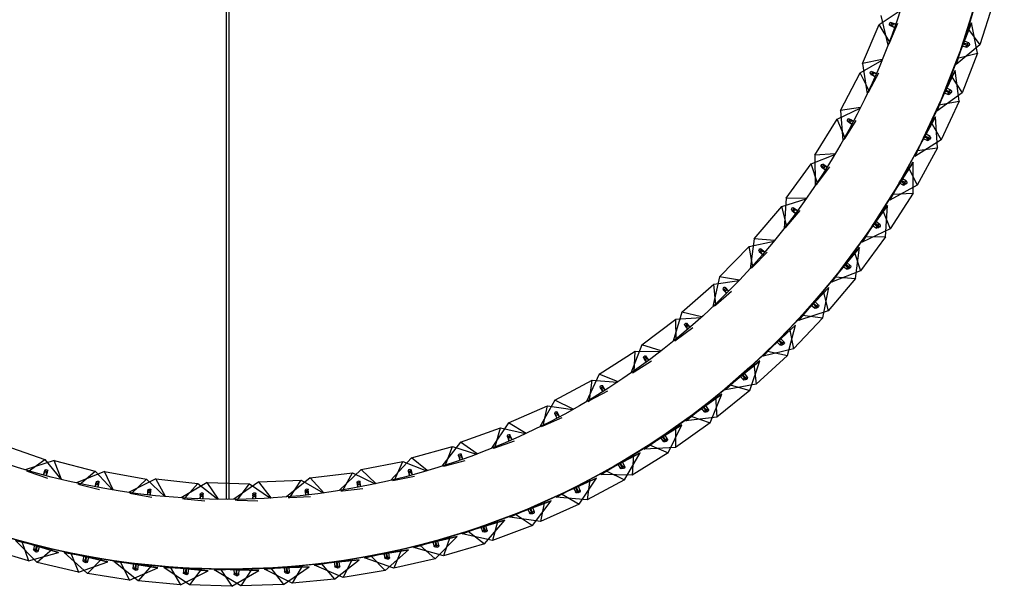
# Model space of a CAD drawing. Header units: millimetres. Extents: x 64 to 119, y 89 to 269.
# Tile 2 of 21: x 94 to 119, y 89 to 103. Entities that reach past the tile are written whole.
import ezdxf

# ---------------------------------------------------------------- set-up
doc = ezdxf.new("R2010")
doc.units = ezdxf.units.MM

msp = doc.modelspace()

# ---------------------------------------------------------------- linework, layer by layer
at = {"color": 7, "linetype": 'Continuous', "lineweight": 25}
for p, q in [((99.056, 105.993), (99.056, 91.242)), ((99.131, 91.242), (99.131, 105.993)), ((118.104, 104.43), (117.672, 103.07)), ((118.305, 103.675), (117.982, 102.657)), ((115.452, 103.161), (115.978, 103.519)), ((115.494, 103.39), (115.671, 102.649)), ((117.382, 102.156), (117.814, 103.516)), ((115.029, 102.181), (115.452, 103.161)), ((115.718, 102.719), (115.452, 103.161)), ((115.718, 102.719), (115.923, 103.194)), ((115.724, 103.138), (115.837, 103.1)), ((115.862, 103.17), (115.735, 103.214)), ((115.749, 103.128), (115.834, 103.092)), ((115.859, 103.163), (115.792, 103.191)), ((117.769, 103.209), (117.25, 101.88)), ((117.42, 102.316), (117.769, 103.209)), ((117.92, 102.442), (117.769, 103.209)), ((117.672, 103.07), (117.382, 102.156)), ((117.672, 103.07), (117.982, 102.657)), ((115.7, 102.677), (115.718, 102.719)), ((117.982, 102.657), (117.382, 102.156)), ((117.532, 102.629), (117.555, 102.7)), ((117.532, 102.629), (117.646, 102.593)), ((117.682, 102.66), (117.555, 102.701)), ((117.561, 102.677), (117.589, 102.746)), ((117.561, 102.677), (117.686, 102.628)), ((117.7, 102.703), (117.589, 102.747)), ((117.42, 102.316), (117.92, 102.442)), ((117.92, 102.442), (117.532, 101.448)), ((114.97, 101.954), (115.522, 102.272)), ((115.529, 102.289), (115.029, 102.181)), ((115.029, 102.181), (115.151, 101.427)), ((116.901, 100.987), (117.42, 102.316)), ((114.476, 101.009), (114.97, 101.954)), ((115.203, 101.495), (114.97, 101.954)), ((115.203, 101.495), (115.442, 101.952)), ((115.24, 101.912), (115.35, 101.865)), ((115.38, 101.934), (115.257, 101.987)), ((115.264, 101.9), (115.346, 101.857)), ((115.376, 101.926), (115.312, 101.96)), ((117.356, 102.012), (116.752, 100.719)), ((117.25, 101.88), (116.901, 100.987)), ((116.95, 101.144), (117.356, 102.012)), ((117.25, 101.88), (117.532, 101.448)), ((117.457, 101.237), (117.356, 102.012)), ((115.182, 101.454), (115.203, 101.495)), ((117.532, 101.448), (116.901, 100.987)), ((117.082, 101.449), (117.109, 101.519)), ((117.082, 101.449), (117.193, 101.405)), ((117.234, 101.47), (117.109, 101.519)), ((117.114, 101.495), (117.146, 101.562)), ((117.114, 101.495), (117.235, 101.438)), ((117.254, 101.512), (117.146, 101.563)), ((116.346, 99.851), (116.95, 101.144)), ((116.95, 101.144), (117.457, 101.237)), ((117.457, 101.237), (117.005, 100.27)), ((114.4, 100.788), (114.974, 101.063)), ((114.982, 101.079), (114.476, 101.009)), ((114.476, 101.009), (114.541, 100.249)), ((113.836, 99.882), (114.4, 100.788)), ((114.598, 100.312), (114.4, 100.788)), ((114.598, 100.312), (114.871, 100.75)), ((114.666, 100.725), (114.772, 100.67)), ((114.807, 100.736), (114.688, 100.798)), ((114.689, 100.711), (114.768, 100.662)), ((114.803, 100.729), (114.741, 100.768)), ((116.865, 100.844), (116.179, 99.594)), ((116.752, 100.719), (116.346, 99.851)), ((116.404, 100.004), (116.865, 100.844)), ((116.752, 100.719), (117.005, 100.27)), ((116.916, 100.065), (116.865, 100.844)), ((116.591, 100.344), (116.627, 100.409)), ((116.732, 100.352), (116.627, 100.41)), ((114.574, 100.273), (114.598, 100.312)), ((117.005, 100.27), (116.346, 99.851)), ((116.556, 100.301), (116.587, 100.368)), ((116.556, 100.3), (116.664, 100.25)), ((116.709, 100.312), (116.588, 100.368)), ((116.591, 100.344), (116.708, 100.28)), ((113.744, 99.667), (114.337, 99.899)), ((114.346, 99.914), (113.836, 99.882)), ((115.718, 98.753), (116.404, 100.004)), ((116.916, 100.065), (116.403, 99.129)), ((116.404, 100.004), (116.916, 100.065)), ((113.114, 98.805), (113.744, 99.667)), ((113.906, 99.177), (113.744, 99.667)), ((113.836, 99.882), (113.844, 99.119)), ((114.146, 99.585), (114.032, 99.656)), ((116.301, 99.711), (115.535, 98.507)), ((115.786, 98.902), (116.301, 99.711)), ((116.301, 98.93), (116.301, 99.711)), ((113.906, 99.177), (114.211, 99.594)), ((114.005, 99.585), (114.106, 99.522)), ((114.027, 99.569), (114.101, 99.514)), ((114.141, 99.578), (114.082, 99.621)), ((116.179, 99.594), (115.718, 98.753)), ((116.179, 99.594), (116.403, 99.129)), ((113.879, 99.14), (113.906, 99.177)), ((115.957, 99.188), (115.993, 99.254)), ((115.957, 99.188), (116.061, 99.131)), ((116.11, 99.19), (115.993, 99.254)), ((115.994, 99.23), (116.034, 99.293)), ((115.994, 99.229), (116.107, 99.158)), ((116.135, 99.229), (116.035, 99.293)), ((116.403, 99.129), (115.718, 98.753)), ((116.301, 98.93), (115.728, 98.03)), ((115.786, 98.902), (116.301, 98.93)), ((113.006, 98.598), (113.615, 98.785)), ((113.114, 98.805), (113.065, 98.044)), ((113.625, 98.799), (113.114, 98.805)), ((115.02, 97.699), (115.786, 98.902)), ((112.313, 97.786), (113.006, 98.598)), ((113.131, 98.098), (113.006, 98.598)), ((113.131, 98.098), (113.466, 98.491)), ((113.26, 98.497), (113.356, 98.426)), ((113.281, 98.479), (113.351, 98.419)), ((113.401, 98.487), (113.293, 98.565)), ((113.396, 98.48), (113.34, 98.527)), ((115.664, 98.617), (114.822, 97.465)), ((115.535, 98.507), (115.02, 97.699)), ((115.098, 97.843), (115.664, 98.617)), ((115.535, 98.507), (115.728, 98.03)), ((115.614, 97.837), (115.664, 98.617)), ((115.287, 98.117), (115.327, 98.18)), ((115.327, 98.156), (115.371, 98.216)), ((115.44, 98.109), (115.327, 98.181)), ((115.468, 98.146), (115.371, 98.216)), ((113.101, 98.063), (113.131, 98.098)), ((115.728, 98.03), (115.02, 97.699)), ((115.287, 98.117), (115.387, 98.053)), ((115.327, 98.156), (115.435, 98.077)), ((112.19, 97.587), (112.811, 97.728)), ((112.313, 97.786), (112.208, 97.031)), ((112.823, 97.742), (112.313, 97.786)), ((114.256, 96.692), (115.098, 97.843)), ((115.614, 97.837), (114.984, 96.976)), ((115.098, 97.843), (115.614, 97.837)), ((111.439, 96.829), (112.19, 97.587)), ((112.277, 97.079), (112.19, 97.587)), ((112.277, 97.079), (112.641, 97.446)), ((112.436, 97.467), (112.527, 97.39)), ((112.455, 97.449), (112.521, 97.383)), ((112.576, 97.447), (112.474, 97.534)), ((112.57, 97.44), (112.518, 97.492)), ((114.958, 97.566), (114.043, 96.471)), ((114.822, 97.465), (114.256, 96.692)), ((114.343, 96.831), (114.958, 97.566)), ((114.822, 97.465), (114.984, 96.976)), ((114.857, 96.791), (114.958, 97.566)), ((114.592, 97.128), (114.639, 97.185)), ((114.731, 97.109), (114.64, 97.185)), ((112.245, 97.047), (112.277, 97.079)), ((114.984, 96.976), (114.256, 96.692)), ((114.549, 97.092), (114.593, 97.152)), ((114.549, 97.092), (114.645, 97.021)), ((114.591, 97.128), (114.694, 97.042)), ((114.701, 97.074), (114.593, 97.152)), ((111.439, 96.829), (111.277, 96.084)), ((111.301, 96.641), (111.931, 96.735)), ((111.944, 96.747), (111.439, 96.829)), ((113.428, 95.736), (114.343, 96.831)), ((114.857, 96.791), (114.172, 95.972)), ((114.343, 96.831), (114.857, 96.791)), ((110.496, 95.941), (111.301, 96.641)), ((111.35, 96.127), (111.301, 96.641)), ((111.35, 96.127), (111.74, 96.466)), ((111.537, 96.502), (111.622, 96.419)), ((111.555, 96.482), (111.616, 96.413)), ((111.675, 96.472), (111.58, 96.566)), ((111.669, 96.466), (111.621, 96.521)), ((114.185, 96.563), (113.201, 95.53)), ((114.043, 96.471), (113.428, 95.736)), ((113.524, 95.869), (114.185, 96.563)), ((114.034, 95.796), (114.185, 96.563)), ((114.043, 96.471), (114.172, 95.972)), ((113.791, 96.15), (113.843, 96.204)), ((113.929, 96.121), (113.843, 96.204)), ((110.496, 95.941), (110.278, 95.21)), ((110.993, 95.821), (110.496, 95.941)), ((111.316, 96.097), (111.35, 96.127)), ((114.172, 95.972), (113.428, 95.736)), ((113.746, 96.117), (113.794, 96.174)), ((113.746, 96.116), (113.838, 96.04)), ((113.791, 96.15), (113.888, 96.057)), ((113.897, 96.088), (113.794, 96.174)), ((109.488, 95.125), (110.344, 95.763)), ((110.344, 95.763), (110.979, 95.809)), ((110.355, 95.247), (110.344, 95.763)), ((112.54, 94.836), (113.524, 95.869)), ((114.034, 95.796), (113.298, 95.024)), ((113.524, 95.869), (114.034, 95.796)), ((110.355, 95.247), (110.769, 95.556)), ((110.569, 95.607), (110.647, 95.517)), ((110.586, 95.586), (110.641, 95.512)), ((110.704, 95.566), (110.617, 95.667)), ((110.698, 95.561), (110.654, 95.619)), ((113.348, 95.612), (112.3, 94.645)), ((113.201, 95.53), (112.54, 94.836)), ((112.644, 94.962), (113.348, 95.612)), ((113.149, 94.857), (113.348, 95.612)), ((113.201, 95.53), (113.298, 95.024)), ((110.318, 95.22), (110.355, 95.247)), ((112.882, 95.195), (112.933, 95.249)), ((112.929, 95.225), (112.984, 95.276)), ((112.929, 95.225), (113.019, 95.127)), ((113.03, 95.157), (112.934, 95.249)), ((113.065, 95.188), (112.984, 95.276)), ((108.423, 94.387), (109.324, 94.959)), ((109.488, 95.125), (109.217, 94.412)), ((109.296, 94.444), (109.324, 94.959)), ((109.324, 94.959), (109.961, 94.958)), ((109.975, 94.969), (109.488, 95.125)), ((111.595, 93.995), (112.644, 94.962)), ((113.298, 95.024), (112.54, 94.836)), ((112.644, 94.962), (113.149, 94.857)), ((112.882, 95.195), (112.968, 95.113)), ((109.296, 94.444), (109.732, 94.721)), ((109.537, 94.787), (109.608, 94.692)), ((109.552, 94.765), (109.601, 94.687)), ((109.668, 94.736), (109.589, 94.843)), ((109.662, 94.731), (109.623, 94.793)), ((112.453, 94.718), (111.343, 93.82)), ((111.707, 94.115), (112.453, 94.718)), ((112.204, 93.977), (112.453, 94.718)), ((113.149, 94.857), (112.364, 94.134)), ((112.3, 94.645), (111.595, 93.995)), ((112.3, 94.645), (112.364, 94.134)), ((107.306, 93.731), (108.247, 94.234)), ((108.423, 94.387), (108.099, 93.696)), ((108.18, 93.723), (108.247, 94.234)), ((108.247, 94.234), (108.882, 94.185)), ((108.897, 94.195), (108.423, 94.387)), ((109.257, 94.42), (109.296, 94.444)), ((111.96, 94.332), (112.015, 94.382)), ((111.96, 94.331), (112.041, 94.244)), ((112.009, 94.359), (112.067, 94.405)), ((112.009, 94.358), (112.093, 94.254)), ((112.106, 94.284), (112.015, 94.382)), ((112.142, 94.313), (112.067, 94.406)), ((108.18, 93.723), (108.636, 93.966)), ((108.446, 94.046), (108.51, 93.946)), ((108.459, 94.023), (108.503, 93.941)), ((108.573, 93.986), (108.502, 94.099)), ((108.566, 93.981), (108.532, 94.046)), ((110.598, 93.217), (111.707, 94.115)), ((112.204, 93.977), (111.374, 93.306)), ((112.364, 94.134), (111.595, 93.995)), ((111.707, 94.115), (112.204, 93.977)), ((107.306, 93.731), (106.931, 93.066)), ((107.764, 93.504), (107.306, 93.731)), ((108.14, 93.701), (108.18, 93.723)), ((111.5, 93.883), (110.336, 93.059)), ((111.343, 93.82), (110.598, 93.217)), ((110.718, 93.329), (111.5, 93.883)), ((111.205, 93.16), (111.5, 93.883)), ((111.343, 93.82), (111.374, 93.306)), ((106.142, 93.16), (107.118, 93.591)), ((107.014, 93.086), (107.118, 93.591)), ((107.118, 93.591), (107.748, 93.495)), ((110.984, 93.529), (111.042, 93.576)), ((110.984, 93.529), (111.059, 93.436)), ((111.034, 93.553), (111.095, 93.596)), ((111.034, 93.553), (111.111, 93.444)), ((111.126, 93.473), (111.042, 93.576)), ((111.164, 93.499), (111.096, 93.596)), ((107.014, 93.086), (107.486, 93.295)), ((107.303, 93.389), (107.359, 93.284)), ((107.314, 93.365), (107.352, 93.28)), ((107.426, 93.319), (107.363, 93.437)), ((107.418, 93.315), (107.389, 93.382)), ((109.553, 92.506), (110.718, 93.329)), ((111.374, 93.306), (110.598, 93.217)), ((110.718, 93.329), (111.205, 93.16)), ((104.939, 92.677), (105.945, 93.034)), ((106.142, 93.16), (105.719, 92.525)), ((105.803, 92.539), (105.945, 93.034)), ((105.945, 93.034), (106.566, 92.892)), ((106.582, 92.899), (106.142, 93.16)), ((106.972, 93.068), (107.014, 93.086)), ((110.496, 93.111), (109.281, 92.365)), ((110.336, 93.059), (109.553, 92.506)), ((109.68, 92.61), (110.496, 93.111)), ((110.154, 92.409), (110.496, 93.111)), ((111.205, 93.16), (110.333, 92.544)), ((110.336, 93.059), (110.333, 92.544)), ((106.114, 92.819), (106.162, 92.71)), ((106.124, 92.794), (106.154, 92.707)), ((106.231, 92.74), (106.177, 92.863)), ((106.223, 92.737), (106.199, 92.806)), ((109.958, 92.792), (110.019, 92.835)), ((109.958, 92.792), (110.027, 92.695)), ((110.01, 92.813), (110.074, 92.852)), ((110.01, 92.813), (110.08, 92.699)), ((110.096, 92.726), (110.019, 92.835)), ((110.136, 92.75), (110.074, 92.852)), ((93.492, 92.592), (94.501, 92.244)), ((103.704, 92.286), (104.733, 92.567)), ((104.939, 92.677), (104.47, 92.076)), ((104.555, 92.083), (104.733, 92.567)), ((104.733, 92.567), (105.342, 92.378)), ((105.358, 92.385), (104.939, 92.677)), ((105.76, 92.523), (105.803, 92.539)), ((105.803, 92.539), (106.29, 92.711)), ((108.464, 91.863), (109.68, 92.61)), ((110.333, 92.544), (109.553, 92.506)), ((109.68, 92.61), (110.154, 92.409)), ((94.081, 91.945), (94.501, 92.244)), ((94.501, 92.244), (94.897, 91.745)), ((103.704, 92.286), (103.191, 91.722)), ((104.1, 91.963), (103.704, 92.286)), ((104.886, 92.34), (104.926, 92.228)), ((104.893, 92.314), (104.918, 92.225)), ((104.997, 92.253), (104.952, 92.378)), ((104.989, 92.25), (104.97, 92.32)), ((109.445, 92.406), (108.183, 91.74)), ((109.281, 92.365), (108.464, 91.863)), ((108.597, 91.959), (109.445, 92.406)), ((109.058, 91.728), (109.445, 92.406)), ((110.154, 92.409), (109.245, 91.851)), ((109.281, 92.365), (109.245, 91.851)), ((94.733, 92.219), (94.006, 91.987)), ((94.733, 92.219), (95.765, 91.948)), ((94.914, 91.741), (94.733, 92.219)), ((102.442, 91.988), (101.889, 91.464)), ((102.442, 91.988), (103.49, 92.191)), ((102.813, 91.636), (102.442, 91.988)), ((103.276, 91.722), (103.49, 92.191)), ((103.49, 92.191), (104.083, 91.958)), ((103.729, 91.858), (103.694, 91.987)), ((104.511, 92.071), (104.555, 92.083)), ((104.555, 92.083), (105.053, 92.219)), ((108.887, 92.123), (108.95, 92.162)), ((108.887, 92.123), (108.949, 92.021)), ((108.94, 92.14), (109.006, 92.175)), ((108.94, 92.14), (109.002, 92.022)), ((109.02, 92.048), (108.95, 92.162)), ((109.062, 92.069), (109.006, 92.175)), ((94.037, 91.96), (94.081, 91.945)), ((94.081, 91.945), (94.569, 91.777)), ((94.491, 91.945), (94.46, 91.857)), ((94.499, 91.97), (94.469, 91.855)), ((94.533, 91.838), (94.557, 91.907)), ((94.541, 91.836), (94.575, 91.965)), ((95.999, 91.94), (95.291, 91.654)), ((95.369, 91.618), (95.765, 91.948)), ((95.765, 91.948), (96.198, 91.48)), ((95.999, 91.94), (97.048, 91.746)), ((96.215, 91.477), (95.999, 91.94)), ((97.282, 91.757), (96.598, 91.418)), ((96.677, 91.388), (97.048, 91.746)), ((97.048, 91.746), (97.514, 91.313)), ((97.282, 91.757), (98.343, 91.642)), ((97.532, 91.311), (97.282, 91.757)), ((101.162, 91.786), (100.571, 91.304)), ((101.162, 91.786), (102.222, 91.91)), ((101.506, 91.407), (101.162, 91.786)), ((101.974, 91.458), (102.222, 91.91)), ((102.222, 91.91), (102.796, 91.633)), ((103.276, 91.722), (103.783, 91.821)), ((103.625, 91.954), (103.657, 91.839)), ((103.631, 91.927), (103.648, 91.837)), ((103.721, 91.856), (103.707, 91.928)), ((108.349, 91.771), (107.047, 91.188)), ((107.336, 91.293), (108.597, 91.959)), ((108.183, 91.74), (107.336, 91.293)), ((107.475, 91.379), (108.349, 91.771)), ((107.919, 91.119), (108.349, 91.771)), ((108.183, 91.74), (108.114, 91.229)), ((109.245, 91.851), (108.464, 91.863)), ((108.597, 91.959), (109.058, 91.728)), ((95.324, 91.63), (95.369, 91.618)), ((95.369, 91.618), (95.868, 91.487)), ((95.777, 91.649), (95.754, 91.559)), ((95.784, 91.675), (95.762, 91.558)), ((95.828, 91.545), (95.846, 91.616)), ((95.836, 91.544), (95.86, 91.675)), ((98.575, 91.669), (97.918, 91.281)), ((98, 91.257), (98.343, 91.642)), ((98.343, 91.642), (98.84, 91.244)), ((98.575, 91.669), (99.641, 91.634)), ((98.858, 91.244), (98.575, 91.669)), ((99.871, 91.679), (99.245, 91.243)), ((99.328, 91.225), (99.641, 91.634)), ((99.641, 91.634), (100.167, 91.275)), ((99.871, 91.679), (100.937, 91.724)), ((100.185, 91.276), (99.871, 91.679)), ((100.655, 91.292), (100.937, 91.724)), ((100.937, 91.724), (101.488, 91.404)), ((101.124, 91.359), (101.108, 91.491)), ((101.974, 91.458), (102.487, 91.518)), ((102.339, 91.663), (102.362, 91.546)), ((102.343, 91.636), (102.354, 91.544)), ((102.436, 91.56), (102.41, 91.691)), ((102.428, 91.558), (102.419, 91.631)), ((103.231, 91.714), (103.276, 91.722)), ((107.774, 91.524), (107.84, 91.559)), ((107.774, 91.524), (107.83, 91.419)), ((107.828, 91.538), (107.896, 91.568)), ((107.828, 91.538), (107.883, 91.416)), ((107.903, 91.441), (107.84, 91.559)), ((107.945, 91.46), (107.897, 91.569)), ((109.058, 91.728), (108.114, 91.229)), ((96.632, 91.397), (96.677, 91.388)), ((96.677, 91.388), (97.185, 91.294)), ((97.083, 91.449), (97.066, 91.358)), ((97.087, 91.476), (97.074, 91.357)), ((97.141, 91.35), (97.154, 91.422)), ((97.149, 91.349), (97.163, 91.482)), ((97.954, 91.262), (98, 91.257)), ((98, 91.257), (98.513, 91.201)), ((98.399, 91.348), (98.389, 91.256)), ((98.402, 91.375), (98.398, 91.256)), ((98.465, 91.253), (98.472, 91.326)), ((98.473, 91.253), (98.477, 91.387)), ((99.72, 91.346), (99.717, 91.253)), ((99.72, 91.372), (99.725, 91.253)), ((99.792, 91.256), (99.794, 91.329)), ((99.8, 91.256), (99.795, 91.39)), ((100.609, 91.29), (100.655, 91.292)), ((100.655, 91.292), (101.171, 91.314)), ((101.035, 91.468), (101.049, 91.35)), ((101.037, 91.442), (101.041, 91.349)), ((101.115, 91.358), (101.112, 91.431)), ((101.928, 91.453), (101.974, 91.458)), ((106.173, 90.796), (107.475, 91.379)), ((108.114, 91.229), (107.336, 91.293)), ((107.475, 91.379), (107.919, 91.119)), ((99.282, 91.226), (99.328, 91.225)), ((99.328, 91.225), (99.844, 91.208)), ((107.215, 91.208), (105.878, 90.711)), ((107.047, 91.188), (106.173, 90.796)), ((106.317, 90.874), (107.215, 91.208)), ((106.625, 90.999), (106.693, 91.03)), ((106.625, 90.999), (106.674, 90.89)), ((106.68, 91.009), (106.75, 91.035)), ((106.68, 91.009), (106.727, 90.884)), ((106.748, 90.908), (106.694, 91.03)), ((106.744, 90.585), (107.215, 91.208)), ((106.792, 90.923), (106.75, 91.035)), ((107.047, 91.188), (106.945, 90.683)), ((107.919, 91.119), (106.945, 90.683)), ((104.98, 90.376), (106.317, 90.874)), ((106.945, 90.683), (106.173, 90.796)), ((106.317, 90.874), (106.744, 90.585)), ((92.555, 90.595), (93.921, 90.185)), ((106.047, 90.72), (104.681, 90.31)), ((105.878, 90.711), (104.98, 90.376)), ((105.129, 90.444), (106.047, 90.72)), ((105.445, 90.549), (105.515, 90.575)), ((105.445, 90.549), (105.486, 90.437)), ((105.5, 90.556), (105.572, 90.577)), ((105.5, 90.556), (105.539, 90.428)), ((105.562, 90.45), (105.515, 90.575)), ((105.536, 90.129), (106.047, 90.72)), ((105.606, 90.463), (105.572, 90.577)), ((105.878, 90.711), (105.744, 90.213)), ((106.744, 90.585), (105.744, 90.213)), ((94.839, 89.91), (93.473, 90.32)), ((104.85, 90.308), (103.459, 89.987)), ((103.763, 90.034), (105.129, 90.444)), ((104.681, 90.31), (103.763, 90.034)), ((103.916, 90.093), (104.85, 90.308)), ((104.302, 89.751), (104.85, 90.308)), ((104.681, 90.31), (104.514, 89.822)), ((105.744, 90.213), (104.98, 90.376)), ((105.129, 90.444), (105.536, 90.129)), ((94.088, 89.697), (93.065, 90.004)), ((94.693, 89.995), (93.759, 90.21)), ((93.759, 90.21), (95.149, 89.89)), ((94.307, 89.654), (93.759, 90.21)), ((93.921, 90.185), (94.088, 89.697)), ((93.921, 90.185), (94.839, 89.91)), ((94.243, 90.099), (94.216, 89.983)), ((94.243, 90.099), (94.315, 90.082)), ((94.292, 90.074), (94.254, 89.946)), ((94.286, 89.952), (94.316, 90.082)), ((94.293, 90.074), (94.364, 90.052)), ((94.33, 89.938), (94.364, 90.052)), ((102.526, 89.772), (103.916, 90.093)), ((104.514, 89.822), (103.763, 90.034)), ((103.916, 90.093), (104.302, 89.751)), ((104.238, 90.177), (104.309, 90.198)), ((104.238, 90.177), (104.272, 90.062)), ((104.293, 90.18), (104.366, 90.196)), ((104.293, 90.18), (104.323, 90.049)), ((104.348, 90.07), (104.309, 90.198)), ((104.393, 90.08), (104.366, 90.196)), ((105.536, 90.129), (104.514, 89.822)), ((94.088, 89.697), (94.839, 89.91)), ((94.693, 89.995), (94.307, 89.654)), ((96.083, 89.675), (94.693, 89.995)), ((95.932, 89.75), (94.986, 89.905)), ((94.986, 89.905), (96.394, 89.675)), ((95.569, 89.384), (94.986, 89.905)), ((95.149, 89.89), (95.347, 89.414)), ((95.149, 89.89), (96.083, 89.675)), ((95.476, 89.825), (95.456, 89.707)), ((95.476, 89.825), (95.549, 89.813)), ((95.527, 89.803), (95.497, 89.673)), ((95.527, 89.803), (95.6, 89.786)), ((95.528, 89.681), (95.55, 89.813)), ((95.573, 89.67), (95.6, 89.786)), ((101.274, 89.59), (102.682, 89.82)), ((103.628, 89.975), (102.22, 89.744)), ((103.459, 89.987), (102.526, 89.772)), ((103.262, 89.511), (102.526, 89.772)), ((102.682, 89.82), (103.628, 89.975)), ((102.682, 89.82), (103.045, 89.454)), ((103.009, 89.883), (103.082, 89.9)), ((103.009, 89.883), (103.036, 89.767)), ((103.045, 89.454), (103.628, 89.975)), ((103.065, 89.883), (103.138, 89.895)), ((103.065, 89.882), (103.086, 89.751)), ((103.112, 89.77), (103.082, 89.9)), ((103.158, 89.777), (103.139, 89.895)), ((103.459, 89.987), (103.262, 89.511)), ((95.347, 89.414), (94.307, 89.654)), ((95.347, 89.414), (96.083, 89.675)), ((95.932, 89.75), (95.569, 89.384)), ((97.34, 89.52), (95.932, 89.75)), ((97.184, 89.586), (96.23, 89.679)), ((96.23, 89.679), (97.65, 89.54)), ((96.846, 89.197), (96.23, 89.679)), ((96.394, 89.675), (96.622, 89.212)), ((96.394, 89.675), (97.34, 89.52)), ((96.622, 89.212), (97.34, 89.52)), ((96.724, 89.631), (96.712, 89.512)), ((96.724, 89.631), (96.798, 89.623)), ((96.777, 89.612), (96.755, 89.48)), ((96.777, 89.612), (96.851, 89.6)), ((96.786, 89.49), (96.799, 89.623)), ((96.831, 89.482), (96.851, 89.6)), ((97.184, 89.586), (96.846, 89.197)), ((98.604, 89.448), (97.184, 89.586)), ((98.444, 89.503), (97.487, 89.534)), ((97.487, 89.534), (98.912, 89.488)), ((98.132, 89.093), (97.487, 89.534)), ((97.65, 89.54), (97.908, 89.094)), ((97.65, 89.54), (98.604, 89.448)), ((97.982, 89.518), (97.978, 89.399)), ((97.982, 89.518), (98.057, 89.515)), ((98.053, 89.382), (98.057, 89.515)), ((98.749, 89.471), (100.175, 89.517)), ((101.133, 89.548), (99.707, 89.502)), ((100.014, 89.489), (101.434, 89.628)), ((100.968, 89.582), (100.014, 89.489)), ((100.175, 89.517), (101.133, 89.548)), ((100.175, 89.517), (100.488, 89.107)), ((100.488, 89.107), (101.133, 89.548)), ((100.507, 89.538), (100.519, 89.419)), ((100.508, 89.538), (100.582, 89.545)), ((100.563, 89.53), (100.637, 89.532)), ((100.563, 89.53), (100.567, 89.396)), ((100.595, 89.412), (100.582, 89.545)), ((100.641, 89.413), (100.638, 89.532)), ((100.968, 89.582), (100.71, 89.136)), ((102.388, 89.721), (100.968, 89.582)), ((102.22, 89.744), (101.274, 89.59)), ((101.992, 89.282), (101.274, 89.59)), ((101.434, 89.628), (102.388, 89.721)), ((101.434, 89.628), (101.772, 89.239)), ((101.764, 89.67), (101.838, 89.682)), ((101.764, 89.67), (101.783, 89.552)), ((101.772, 89.239), (102.388, 89.721)), ((101.819, 89.666), (101.832, 89.532)), ((101.82, 89.666), (101.894, 89.673)), ((101.859, 89.55), (101.838, 89.682)), ((101.906, 89.554), (101.894, 89.673)), ((102.22, 89.744), (101.992, 89.282)), ((104.302, 89.751), (103.262, 89.511)), ((96.622, 89.212), (95.569, 89.384)), ((97.908, 89.094), (98.604, 89.448)), ((98.036, 89.503), (98.023, 89.37)), ((98.036, 89.503), (98.11, 89.496)), ((98.099, 89.377), (98.111, 89.496)), ((98.444, 89.503), (98.132, 89.093)), ((99.87, 89.457), (98.444, 89.503)), ((99.707, 89.502), (98.749, 89.471)), ((99.422, 89.073), (98.749, 89.471)), ((98.912, 89.488), (99.198, 89.059)), ((98.912, 89.488), (99.87, 89.457)), ((99.198, 89.059), (99.87, 89.457)), ((99.245, 89.487), (99.32, 89.489)), ((99.245, 89.487), (99.249, 89.367)), ((99.3, 89.475), (99.295, 89.342)), ((99.3, 89.475), (99.375, 89.473)), ((99.324, 89.356), (99.32, 89.489)), ((99.371, 89.354), (99.375, 89.473)), ((99.707, 89.502), (99.422, 89.073)), ((100.71, 89.136), (100.014, 89.489)), ((103.045, 89.454), (101.992, 89.282)), ((97.908, 89.094), (96.846, 89.197)), ((99.198, 89.059), (98.132, 89.093)), ((100.488, 89.107), (99.422, 89.073)), ((101.772, 89.239), (100.71, 89.136))]:
    msp.add_line(p, q, dxfattribs=at)
for radius in [19.5, 17.75]:
    msp.add_circle((99.093, 108.992), radius, dxfattribs=at)
for centre, major_axis in [((115.73, 103.176), (0.0013, 0.0386)), ((115.77, 103.16), (0.025, 0.0293)), ((117.664, 102.627), (0.022, 0.0317)), ((117.693, 102.666), (0.0028, 0.0385)), ((115.249, 101.949), (0.0041, 0.0384)), ((115.288, 101.93), (0.0272, 0.0274)), ((117.213, 101.438), (0.024, 0.0302)), ((117.244, 101.475), (0.0053, 0.0382)), ((114.677, 100.762), (0.007, 0.0379)), ((114.715, 100.739), (0.0291, 0.0253)), ((116.686, 100.281), (0.0259, 0.0286)), ((116.72, 100.316), (0.0078, 0.0378)), ((114.018, 99.62), (0.0098, 0.0373)), ((114.054, 99.595), (0.031, 0.023)), ((116.085, 99.16), (0.0277, 0.0268)), ((116.121, 99.193), (0.0102, 0.0372)), ((113.276, 98.531), (0.0126, 0.0365)), ((113.31, 98.503), (0.0326, 0.0207)), ((115.413, 98.081), (0.0294, 0.025)), ((115.451, 98.111), (0.0126, 0.0365)), ((112.455, 97.5), (0.0153, 0.0354)), ((112.487, 97.47), (0.034, 0.0182)), ((114.673, 97.047), (0.031, 0.023)), ((114.713, 97.075), (0.0149, 0.0356)), ((111.559, 96.534), (0.0179, 0.0342)), ((111.588, 96.502), (0.0353, 0.0156)), ((113.867, 96.064), (0.0324, 0.021)), ((113.908, 96.089), (0.0172, 0.0345)), ((110.593, 95.637), (0.0204, 0.0328)), ((110.62, 95.603), (0.0364, 0.0129)), ((113.042, 95.158), (0.0194, 0.0334)), ((112.999, 95.135), (0.0337, 0.0188)), ((109.563, 94.815), (0.0228, 0.0312)), ((109.587, 94.779), (0.0372, 0.0101)), ((112.073, 94.264), (0.0348, 0.0166)), ((112.117, 94.284), (0.0215, 0.032)), ((108.474, 94.073), (0.025, 0.0294)), ((108.496, 94.034), (0.0379, 0.0073)), ((111.093, 93.454), (0.0358, 0.0143)), ((111.138, 93.471), (0.0235, 0.0306)), ((107.333, 93.413), (0.0272, 0.0274)), ((107.352, 93.374), (0.0383, 0.0045)), ((106.146, 92.841), (0.0291, 0.0253)), ((106.161, 92.8), (0.0386, 0.0016)), ((110.062, 92.71), (0.0367, 0.012)), ((110.108, 92.724), (0.0255, 0.029)), ((104.919, 92.359), (0.0309, 0.0231)), ((104.931, 92.317), (0.0386, -0.0013)), ((94.537, 91.968), (0.0386, 0.0016)), ((103.66, 91.97), (0.0326, 0.0207)), ((108.985, 92.035), (0.0374, 0.0096)), ((109.032, 92.045), (0.0273, 0.0273)), ((94.524, 91.926), (0.0311, -0.0228)), ((103.669, 91.928), (0.0384, -0.0042)), ((95.812, 91.632), (0.0328, -0.0204)), ((95.822, 91.675), (0.0383, 0.0045)), ((97.125, 91.479), (0.0379, 0.0074)), ((101.072, 91.48), (0.0353, 0.0156)), ((102.375, 91.677), (0.034, 0.0182)), ((102.381, 91.633), (0.0379, -0.007)), ((97.118, 91.436), (0.0342, -0.0179)), ((98.436, 91.337), (0.0354, -0.0153)), ((98.44, 91.381), (0.0372, 0.0102)), ((99.757, 91.337), (0.0365, -0.0126)), ((99.757, 91.381), (0.0364, 0.0129)), ((101.075, 91.436), (0.0373, -0.0098)), ((107.866, 91.43), (0.0379, 0.0071)), ((107.914, 91.438), (0.029, 0.0255)), ((106.711, 90.899), (0.0383, 0.0047)), ((106.759, 90.904), (0.0306, 0.0235)), ((105.524, 90.444), (0.0385, 0.0022)), ((105.572, 90.445), (0.032, 0.0215)), ((104.31, 90.066), (0.0386, -0.0003)), ((104.358, 90.065), (0.0334, 0.0194)), ((94.251, 89.967), (0.0334, -0.0194)), ((94.292, 89.942), (0.0386, 0.0003)), ((103.074, 89.768), (0.0385, -0.0028)), ((103.122, 89.764), (0.0345, 0.0172)), ((95.492, 89.694), (0.0345, -0.0172)), ((95.535, 89.671), (0.0385, 0.0028)), ((96.749, 89.501), (0.0356, -0.0149)), ((101.821, 89.551), (0.0382, -0.0053)), ((101.869, 89.543), (0.0356, 0.0149)), ((96.793, 89.481), (0.0382, 0.0053)), ((98.016, 89.39), (0.0365, -0.0126)), ((98.061, 89.373), (0.0378, 0.0078)), ((99.287, 89.362), (0.0372, -0.0102)), ((99.333, 89.348), (0.0372, 0.0102)), ((100.557, 89.415), (0.0378, -0.0078)), ((100.604, 89.404), (0.0365, 0.0126))]:
    msp.add_ellipse(centre, major_axis=major_axis, ratio=0.602883, dxfattribs=at)

doc.saveas('drawing.dxf')
